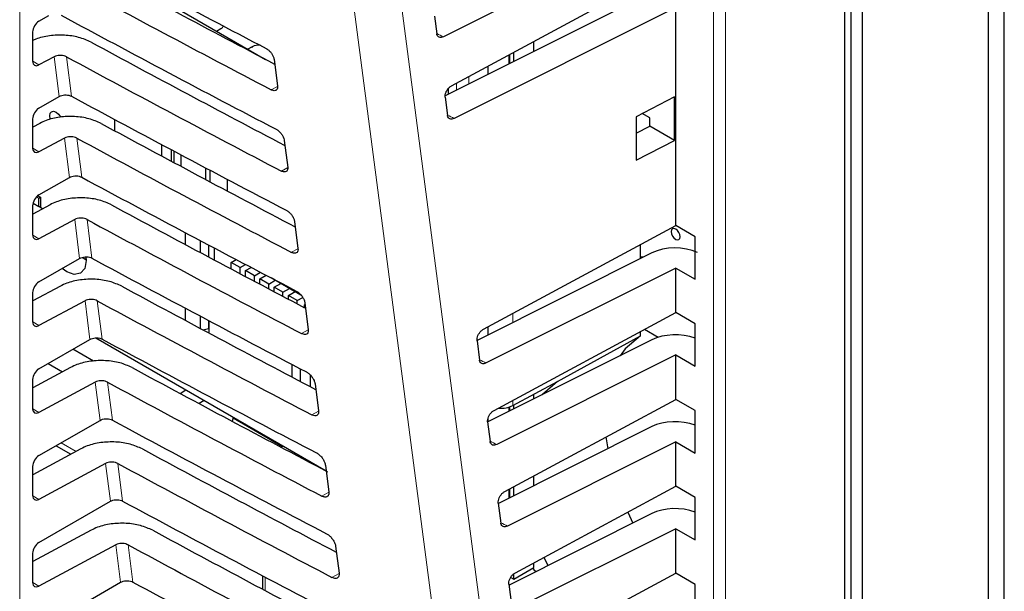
# Paper-space layout 'Blatt2' of a CAD drawing. Header units: millimetres. Extents: x 5 to 418, y 2 to 292.
# Tile 25 of 64: x 111 to 138, y 149 to 166. Entities that reach past the tile are written whole.
import ezdxf

# ---------------------------------------------------------------- set-up
doc = ezdxf.new("R2010")
doc.units = ezdxf.units.MM

psp = doc.layouts.new('Blatt2')

# ---------------------------------------------------------------- linework, layer by layer
at = {"color": 7, "linetype": 'Continuous', "lineweight": 25}
for p, q in [((138.443, 94.249), (138.443, 179.577)), ((137.983, 179.312), (137.983, 93.983)), ((134.129, 90.656), (134.129, 178.883)), ((134.447, 90.717), (134.447, 178.496)), ((133.943, 90.447), (133.943, 178.215)), ((129.179, 168.365), (122.63, 165.085)), ((111.45, 168.012), (117.621, 164.449)), ((122.863, 163.707), (129.179, 167.111)), ((128.51, 166.343), (122.683, 163.426)), ((129.179, 165.915), (122.931, 162.786)), ((129.179, 159.762), (129.179, 165.915)), ((111.231, 165.526), (111.513, 165.689)), ((122.382, 165.67), (122.448, 165.168)), ((111.055, 164.4), (111.055, 165.223)), ((116.24, 165.247), (116.362, 165.318)), ((125.184, 164.678), (125.184, 164.958)), ((117.246, 164.807), (117.123, 164.737)), ((124.506, 164.338), (124.506, 164.592)), ((124.619, 164.395), (124.619, 164.653)), ((111.66, 164.525), (111.231, 164.294)), ((117.857, 164.455), (117.953, 163.692)), ((123.894, 164.032), (123.894, 164.263)), ((122.78, 163.474), (122.78, 163.638)), ((111.231, 163.076), (111.802, 163.406)), ((122.681, 163.381), (122.748, 162.869)), ((129.142, 163.391), (128.062, 162.831)), ((129.142, 162.166), (129.142, 163.391)), ((128.447, 162.798), (128.239, 162.922)), ((111.055, 161.95), (111.055, 162.774)), ((111.255, 162.646), (111.055, 162.538)), ((113.361, 162.758), (113.361, 162.44)), ((128.062, 162.831), (128.062, 161.604)), ((128.447, 162.567), (128.447, 162.798)), ((128.062, 162.367), (128.447, 162.567)), ((129.142, 162.166), (128.447, 162.567)), ((111.95, 162.231), (111.231, 161.845)), ((118.146, 162.166), (118.243, 161.404)), ((128.062, 161.604), (129.142, 162.166)), ((114.698, 161.722), (114.698, 162.045)), ((114.958, 161.907), (114.958, 161.582)), ((115.046, 161.535), (115.046, 161.86)), ((115.228, 161.763), (115.228, 161.438)), ((115.939, 161.059), (115.939, 161.387)), ((116.045, 161.331), (116.045, 161.002)), ((111.231, 160.627), (112.09, 161.123)), ((116.54, 161.07), (116.54, 160.739)), ((111.165, 160.574), (111.228, 160.538)), ((111.2, 160.606), (111.273, 160.564)), ((111.228, 160.538), (111.273, 160.564)), ((111.228, 160.302), (111.228, 160.538)), ((111.273, 160.564), (111.273, 160.276)), ((111.545, 160.352), (111.055, 160.088)), ((111.055, 159.5), (111.055, 160.324)), ((111.064, 160.396), (111.228, 160.302)), ((111.336, 160.24), (111.228, 160.302)), ((112.24, 159.937), (111.231, 159.395)), ((118.436, 159.878), (118.532, 159.115)), ((123.762, 156.843), (129.179, 159.762)), ((129.725, 159.447), (129.179, 159.762)), ((115.354, 159.566), (115.354, 159.231)), ((115.781, 159.004), (115.781, 159.34)), ((129.725, 158.251), (129.725, 159.447)), ((116.01, 159.219), (116.01, 158.882)), ((116.17, 159.134), (116.17, 158.797)), ((128.19, 158.834), (128.19, 159.229)), ((111.231, 158.177), (112.379, 158.839)), ((112.468, 158.863), (112.562, 158.796)), ((116.653, 158.725), (116.792, 158.806)), ((128.51, 158.994), (123.58, 156.526)), ((116.653, 158.54), (116.653, 158.725)), ((116.9, 158.583), (116.653, 158.725)), ((116.9, 158.583), (117.051, 158.67)), ((116.9, 158.408), (116.9, 158.583)), ((117.056, 158.493), (117.214, 158.584)), ((117.056, 158.326), (117.056, 158.493)), ((117.304, 158.35), (117.056, 158.493)), ((129.179, 158.566), (123.833, 155.89)), ((129.179, 157.313), (129.179, 158.566)), ((129.179, 158.566), (129.725, 158.251)), ((117.304, 158.35), (117.473, 158.448)), ((117.304, 158.195), (117.304, 158.35)), ((117.459, 158.26), (117.636, 158.362)), ((117.707, 158.117), (117.459, 158.26)), ((117.459, 158.113), (117.459, 158.26)), ((117.707, 158.117), (117.89, 158.223)), ((117.89, 158.223), (117.78, 158.287)), ((117.89, 158.223), (117.89, 158.229)), ((117.916, 158.216), (118.609, 157.816)), ((111.835, 158.058), (111.055, 157.639)), ((117.707, 157.982), (117.707, 158.117)), ((117.862, 158.027), (118.046, 158.134)), ((117.862, 157.9), (117.862, 158.027)), ((118.11, 157.885), (117.862, 158.027)), ((118.046, 158.134), (118.046, 158.141)), ((118.293, 157.991), (118.046, 158.134)), ((118.11, 157.885), (118.293, 157.991)), ((118.293, 157.991), (118.293, 157.998)), ((111.055, 157.051), (111.055, 157.874)), ((112.53, 157.643), (111.231, 156.945)), ((118.11, 157.769), (118.11, 157.885)), ((118.265, 157.795), (118.449, 157.901)), ((118.513, 157.652), (118.265, 157.795)), ((118.265, 157.687), (118.265, 157.795)), ((118.449, 157.901), (118.449, 157.908)), ((118.621, 157.801), (118.449, 157.901)), ((118.513, 157.652), (118.665, 157.74)), ((118.513, 157.557), (118.513, 157.652)), ((115.354, 157.436), (115.354, 157.093)), ((118.718, 157.533), (118.731, 157.541)), ((118.718, 157.449), (118.718, 157.533)), ((118.725, 157.59), (118.822, 156.827)), ((115.781, 156.865), (115.781, 157.21)), ((116.01, 157.089), (116.01, 156.858)), ((124.061, 154.554), (129.179, 157.313)), ((129.725, 156.998), (129.179, 157.313)), ((115.858, 156.823), (116.01, 156.858)), ((116.006, 156.858), (116.018, 156.851)), ((116.01, 156.858), (116.018, 156.868)), ((116.018, 157.084), (116.018, 156.738)), ((123.894, 156.683), (123.894, 156.914)), ((128.682, 156.613), (128.296, 156.836)), ((129.725, 155.801), (129.725, 156.998)), ((111.231, 155.727), (112.667, 156.556)), ((112.832, 156.598), (119.325, 152.85)), ((128.51, 156.545), (123.881, 154.227)), ((125.851, 155.37), (128.19, 156.654)), ((128.19, 156.654), (128.19, 156.779)), ((112.768, 155.942), (112.185, 156.278)), ((123.58, 156.517), (123.651, 155.972)), ((129.179, 156.116), (124.134, 153.591)), ((129.179, 154.863), (129.179, 156.116)), ((129.179, 156.116), (129.725, 155.801)), ((112.125, 155.765), (111.055, 155.189)), ((111.49, 155.877), (111.897, 155.642)), ((118.369, 155.491), (118.369, 155.847)), ((118.608, 155.366), (118.608, 155.722)), ((111.055, 154.601), (111.055, 155.425)), ((118.873, 155.56), (118.873, 155.226)), ((112.82, 155.35), (111.231, 154.496)), ((119.015, 155.301), (119.111, 154.539)), ((124.586, 154.689), (125.851, 155.37)), ((115.209, 155.032), (115.371, 155.133)), ((125.184, 154.88), (125.184, 155.011)), ((115.888, 154.834), (115.744, 154.745)), ((124.361, 152.266), (129.179, 154.863)), ((124.506, 154.54), (124.506, 154.655)), ((124.619, 154.596), (124.619, 154.707)), ((129.725, 154.548), (129.179, 154.863)), ((116.686, 154.243), (116.712, 154.358)), ((116.708, 154.342), (118.098, 153.539)), ((123.894, 154.233), (123.894, 154.339)), ((129.725, 153.352), (129.725, 154.548)), ((111.231, 153.278), (112.956, 154.273)), ((123.879, 154.229), (123.952, 153.673)), ((128.51, 154.095), (124.181, 151.927)), ((111.713, 153.556), (112.128, 153.317)), ((118.115, 153.549), (118.057, 153.516)), ((129.179, 153.667), (124.435, 151.292)), ((129.179, 152.414), (129.179, 153.667)), ((129.179, 153.667), (129.725, 153.352)), ((112.415, 153.471), (111.055, 152.74)), ((111.055, 152.152), (111.055, 152.975)), ((113.109, 153.056), (111.231, 152.046)), ((119.304, 153.013), (119.4, 152.25)), ((125.184, 152.43), (125.184, 152.71)), ((124.619, 152.147), (124.619, 152.405)), ((124.66, 149.978), (129.179, 152.414)), ((129.725, 152.099), (129.179, 152.414)), ((124.506, 152.09), (124.506, 152.344)), ((129.725, 150.902), (129.725, 152.099)), ((111.231, 150.828), (113.244, 151.99)), ((124.179, 151.94), (124.253, 151.374)), ((128.51, 151.645), (124.481, 149.628)), ((127.827, 151.684), (127.974, 151.377)), ((112.704, 151.177), (111.055, 150.29)), ((129.179, 151.217), (124.736, 148.993)), ((129.179, 149.964), (129.179, 151.217)), ((129.179, 151.217), (129.725, 150.902)), ((113.399, 150.762), (111.231, 149.596)), ((119.593, 150.725), (119.69, 149.962)), ((111.055, 149.702), (111.055, 150.526)), ((125.184, 150.121), (125.184, 150.26)), ((125.467, 150.413), (125.577, 150.177)), ((117.531, 149.893), (117.531, 149.514)), ((124.619, 149.794), (125.184, 150.121)), ((124.619, 149.794), (124.619, 149.947)), ((124.96, 147.69), (129.179, 149.964)), ((125.205, 150.027), (125.165, 150.11)), ((125.239, 150.008), (125.205, 150.027)), ((129.725, 149.649), (129.179, 149.964)), ((111.231, 148.379), (113.532, 149.707)), ((124.478, 149.652), (124.554, 149.075)), ((124.53, 149.845), (124.619, 149.794)), ((129.725, 148.453), (129.725, 149.649))]:
    psp.add_line(p, q, dxfattribs=at)
at = {"color": 7, "linetype": 'Continuous', "lineweight": 18}
for p, q in [((110.689, 176.406), (110.689, 142.247)), ((130.241, 88.899), (130.241, 176.475)), ((130.585, 176.469), (130.585, 88.894)), ((117.246, 164.771), (117.246, 164.807)), ((111.055, 164.396), (111.231, 164.294)), ((111.802, 163.406), (111.66, 164.525)), ((112.007, 164.524), (112.147, 163.411)), ((124.477, 164.324), (124.477, 164.577)), ((123.001, 163.585), (123.001, 163.781)), ((123.351, 163.97), (123.351, 163.76)), ((117.954, 163.688), (117.78, 163.591)), ((112.09, 161.123), (111.95, 162.231)), ((112.297, 162.23), (112.436, 161.128)), ((111.055, 161.947), (111.231, 161.845)), ((118.243, 161.4), (118.065, 161.301)), ((112.379, 158.839), (112.24, 159.937)), ((112.587, 159.936), (112.724, 158.845)), ((111.055, 159.497), (111.231, 159.395)), ((118.532, 159.111), (118.35, 159.01)), ((112.667, 156.556), (112.53, 157.643)), ((112.876, 157.643), (113.013, 156.562)), ((124.586, 157.287), (124.586, 157.03)), ((111.055, 157.047), (111.231, 156.945)), ((118.822, 156.823), (118.635, 156.719)), ((112.956, 154.273), (112.82, 155.35)), ((113.166, 155.349), (113.301, 154.279)), ((111.055, 154.598), (111.231, 154.496)), ((124.477, 154.526), (124.477, 154.645)), ((124.586, 154.837), (124.586, 154.689)), ((119.111, 154.535), (118.92, 154.428)), ((111.86, 153.641), (112.279, 153.398)), ((113.244, 151.99), (113.109, 153.056)), ((113.456, 153.055), (113.59, 151.996)), ((111.055, 152.148), (111.231, 152.046)), ((119.401, 152.246), (119.204, 152.137)), ((124.477, 152.076), (124.477, 152.329)), ((113.532, 149.707), (113.399, 150.762)), ((113.746, 150.761), (113.878, 149.713)), ((119.69, 149.958), (119.489, 149.846)), ((111.055, 149.698), (111.231, 149.596)), ((117.605, 149.854), (117.605, 149.475))]:
    psp.add_line(p, q, dxfattribs=at)
at = {"color": 7, "linetype": 'Continuous', "lineweight": 18, "flags": 128}
for points in [[(121.373, 166.551), (123.143, 153.021), (124.912, 139.501)], [(123.584, 139.394), (123.386, 140.91), (122.592, 146.971), (120.044, 166.445)]]:
    psp.add_lwpolyline(points, dxfattribs=at)
at = {"color": 7, "linetype": 'Continuous', "lineweight": 25, "flags": 128}
for points in [[(111.553, 162.755), (111.548, 162.772), (111.534, 162.859), (111.548, 162.931), (111.587, 162.975), (111.645, 162.987), (111.714, 162.963), (111.783, 162.907), (111.841, 162.829), (111.845, 162.822)], [(129.179, 159.666), (129.131, 159.683), (129.091, 159.675), (129.063, 159.644), (129.054, 159.594), (129.063, 159.532), (129.091, 159.47), (129.131, 159.415), (129.179, 159.376), (129.228, 159.359), (129.268, 159.367), (129.296, 159.398), (129.305, 159.448), (129.296, 159.509), (129.268, 159.572), (129.228, 159.627), (129.179, 159.666)], [(112.555, 158.879), (112.562, 158.775), (112.52, 158.557), (112.402, 158.42), (112.224, 158.386), (112.014, 158.459), (111.883, 158.553)], [(128.263, 158.87), (128.235, 158.875), (128.19, 158.873)], [(128.19, 156.654), (127.76, 156.292), (127.612, 156.095)], [(125.851, 155.37), (125.422, 155.003), (125.416, 154.996)], [(127.214, 153.804), (127.245, 153.578), (127.263, 153.471)]]:
    psp.add_lwpolyline(points, dxfattribs=at)
at = {"color": 7, "linetype": 'Continuous', "lineweight": 25}
for centre, radius, start, end in [((116.296, 165.448), 0.146, 296.9986, 336.5984), ((117.42, 164.476), 0.375, 83.0933, 117.6926)]:
    psp.add_arc(centre, radius, start, end, dxfattribs=at)
for centre, major_axis, ratio, start_param, end_param in [((453.684, 386.088), (500.587, 7.703), 0.587275, 3.950946, 3.967413), ((452.037, 369.67), (497.046, -7.384), 0.567125, 3.968584, 3.983526), ((452.035, 369.669), (498.055, -7.399), 0.567125, 3.968582, 3.985126), ((453.684, 383.638), (500.185, 7.697), 0.587275, 3.950986, 3.967453), ((111.234, 165.324), (0.128, 0.215), 0.587369, 0.811807, 2.36515), ((452.037, 367.22), (496.644, -7.378), 0.567125, 3.968625, 3.983579), ((111.234, 164.5), (0.128, 0.215), 0.587369, 2.36515, 3.918493), ((452.036, 367.219), (497.653, -7.393), 0.567125, 3.968623, 3.985166), ((453.683, 381.188), (499.784, 7.691), 0.587275, 3.951027, 3.967493), ((111.234, 162.874), (0.128, 0.215), 0.587369, 0.811807, 2.36515), ((452.038, 364.771), (496.243, -7.372), 0.567125, 3.968666, 3.983632), ((452.036, 364.77), (497.252, -7.387), 0.567125, 3.968664, 3.985207), ((111.234, 162.05), (0.128, 0.215), 0.587369, 2.36515, 3.918493), ((453.682, 378.738), (499.382, 7.684), 0.587275, 3.951067, 3.967532), ((111.234, 160.424), (0.128, 0.215), 0.587369, 0.811807, 2.36515), ((452.039, 362.322), (495.842, -7.366), 0.567125, 3.968707, 3.983625), ((452.037, 362.321), (496.851, -7.381), 0.567125, 3.968705, 3.985247), ((111.234, 159.601), (0.128, 0.215), 0.587369, 2.36515, 3.918493), ((129.179, 158.566), (1, -0.015), 0.567125, 0.91581, 2.312261), ((453.682, 376.288), (498.981, 7.678), 0.587275, 3.951108, 3.967572), ((111.234, 157.975), (0.128, 0.215), 0.587369, 0.811807, 2.36515), ((452.039, 359.873), (495.44, -7.36), 0.567125, 3.968748, 3.983739), ((452.038, 359.872), (496.449, -7.375), 0.567125, 3.968746, 3.985287), ((111.234, 157.151), (0.128, 0.215), 0.587369, 2.36515, 3.918493), ((453.681, 373.838), (498.58, 7.672), 0.587275, 3.951149, 3.967612), ((129.179, 156.116), (1, -0.015), 0.567125, 1.002162, 2.312261), ((111.234, 155.525), (0.128, 0.215), 0.587369, 0.811807, 2.36515), ((452.04, 357.423), (495.039, -7.354), 0.567125, 3.968789, 3.983923), ((452.038, 357.422), (496.048, -7.369), 0.567125, 3.968787, 3.985327), ((111.234, 154.701), (0.128, 0.215), 0.587369, 2.36515, 3.918493), ((124.239, 154.897), (0.5, -0.007), 0.567125, 4.595546, 5.48876), ((453.68, 371.388), (498.178, 7.666), 0.587275, 3.951189, 3.967652), ((129.179, 153.667), (1, -0.015), 0.567125, 1.002162, 2.312261), ((111.234, 153.075), (0.128, 0.215), 0.587369, 0.811807, 2.36515), ((452.041, 354.974), (494.637, -7.348), 0.567125, 3.96883, 3.983847), ((452.039, 354.973), (495.646, -7.363), 0.567125, 3.968828, 3.985368), ((111.234, 152.252), (0.128, 0.215), 0.587369, 2.36515, 3.918493), ((453.68, 368.938), (497.777, 7.66), 0.587275, 3.95123, 3.967692), ((129.179, 151.217), (1, -0.015), 0.567125, 1.002162, 2.312261), ((452.041, 352.525), (494.236, -7.342), 0.567125, 3.968872, 3.983901), ((111.234, 150.626), (0.128, 0.215), 0.587369, 0.811807, 2.36515), ((452.04, 352.524), (495.245, -7.357), 0.567125, 3.96887, 3.985408), ((111.234, 149.802), (0.128, 0.215), 0.587369, 2.36515, 3.918493), ((453.679, 366.488), (497.375, 7.654), 0.587275, 3.951271, 3.967733)]:
    psp.add_ellipse(centre, major_axis=major_axis, ratio=ratio, start_param=start_param, end_param=end_param, dxfattribs=at)
at = {"color": 7, "linetype": 'Continuous', "lineweight": 18}
for centre, major_axis, start_param, end_param in [((452.035, 372.302), (496.25, -7.372), 3.994476, 3.994971), ((452.036, 369.853), (495.848, -7.366), 3.994567, 3.995062), ((452.038, 362.505), (494.644, -7.348), 3.99484, 3.995336), ((452.038, 360.056), (494.243, -7.342), 3.994931, 3.995428), ((452.039, 357.607), (493.841, -7.336), 3.995023, 3.99552)]:
    psp.add_ellipse(centre, major_axis=major_axis, ratio=0.567125, start_param=start_param, end_param=end_param, dxfattribs=at)
at = {"color": 7, "linetype": 'Continuous', "lineweight": 25}
for points, knots in [([(112.699, 164.935), (112.587, 164.985), (112.365, 165.084), (111.946, 165.144), (111.525, 165.126), (111.221, 165.058), (111.084, 164.993), (111.055, 164.98)], [0, 0, 0, 0, 0.232728, 0.465407, 0.699402, 0.935967, 1, 1, 1, 1]), ([(122.63, 165.085), (122.609, 165.077), (122.566, 165.061), (122.511, 165.068), (122.469, 165.1), (122.452, 165.139), (122.448, 165.164), (122.448, 165.168)], [0, 0, 0, 0, 0.239249, 0.478535, 0.717124, 0.954269, 1, 1, 1, 1]), ([(117.635, 164.759), (117.643, 164.754), (117.663, 164.743), (117.693, 164.721), (117.725, 164.693), (117.756, 164.66), (117.784, 164.625), (117.808, 164.588), (117.829, 164.549), (117.844, 164.511), (117.853, 164.479), (117.856, 164.461), (117.857, 164.455)], [0, 0, 0, 0, 0.081006, 0.185646, 0.293285, 0.398574, 0.50686, 0.61319, 0.722553, 0.829667, 0.939866, 1, 1, 1, 1]), ([(112.007, 164.524), (111.985, 164.534), (111.94, 164.554), (111.857, 164.566), (111.772, 164.562), (111.705, 164.546), (111.672, 164.53), (111.66, 164.525)], [0, 0, 0, 0, 0.218786, 0.437527, 0.6575, 0.879897, 1, 1, 1, 1]), ([(117.953, 163.692), (117.954, 163.683), (117.957, 163.652), (117.947, 163.607), (117.913, 163.572), (117.862, 163.563), (117.814, 163.575), (117.786, 163.589), (117.78, 163.591)], [0, 0, 0, 0, 0.085694, 0.302602, 0.518153, 0.731571, 0.94344, 1, 1, 1, 1]), ([(122.681, 163.381), (122.681, 163.404), (122.679, 163.449), (122.703, 163.527), (122.744, 163.6), (122.8, 163.666), (122.842, 163.693), (122.863, 163.707)], [0, 0, 0, 0, 0.198383, 0.396754, 0.5955, 0.795307, 1, 1, 1, 1]), ([(111.802, 163.406), (111.824, 163.416), (111.869, 163.438), (111.954, 163.451), (112.039, 163.448), (112.105, 163.432), (112.137, 163.416), (112.147, 163.411)], [0, 0, 0, 0, 0.223628, 0.447269, 0.670232, 0.891772, 1, 1, 1, 1]), ([(112.988, 162.642), (112.877, 162.691), (112.655, 162.79), (112.236, 162.85), (111.813, 162.833), (111.478, 162.753), (111.313, 162.674), (111.255, 162.646)], [0, 0, 0, 0, 0.21879, 0.437535, 0.657513, 0.879911, 1, 1, 1, 1]), ([(122.931, 162.786), (122.909, 162.778), (122.867, 162.762), (122.812, 162.769), (122.77, 162.801), (122.753, 162.84), (122.749, 162.865), (122.748, 162.869)], [0, 0, 0, 0, 0.239268, 0.478552, 0.717126, 0.954269, 1, 1, 1, 1]), ([(117.919, 162.479), (117.928, 162.474), (117.959, 162.456), (118.014, 162.411), (118.074, 162.341), (118.12, 162.262), (118.141, 162.202), (118.145, 162.173), (118.146, 162.166)], [0, 0, 0, 0, 0.084717, 0.29692, 0.510421, 0.726047, 0.94327, 1, 1, 1, 1]), ([(112.297, 162.23), (112.274, 162.24), (112.23, 162.26), (112.146, 162.272), (112.062, 162.268), (111.995, 162.252), (111.962, 162.237), (111.95, 162.231)], [0, 0, 0, 0, 0.218786, 0.437527, 0.657517, 0.879915, 1, 1, 1, 1]), ([(118.243, 161.404), (118.244, 161.394), (118.246, 161.362), (118.236, 161.315), (118.201, 161.28), (118.148, 161.271), (118.099, 161.284), (118.071, 161.298), (118.065, 161.301)], [0, 0, 0, 0, 0.089102, 0.305982, 0.521493, 0.734884, 0.946731, 1, 1, 1, 1]), ([(112.09, 161.123), (112.113, 161.133), (112.157, 161.155), (112.242, 161.168), (112.328, 161.165), (112.394, 161.149), (112.425, 161.133), (112.436, 161.128)], [0, 0, 0, 0, 0.223632, 0.44728, 0.670257, 0.891794, 1, 1, 1, 1]), ([(113.278, 160.348), (113.167, 160.397), (112.944, 160.496), (112.526, 160.556), (112.103, 160.539), (111.767, 160.459), (111.603, 160.38), (111.545, 160.352)], [0, 0, 0, 0, 0.218795, 0.437547, 0.657534, 0.879939, 1, 1, 1, 1]), ([(118.202, 160.198), (118.212, 160.193), (118.244, 160.175), (118.301, 160.128), (118.363, 160.056), (118.41, 159.975), (118.43, 159.914), (118.435, 159.884), (118.436, 159.878)], [0, 0, 0, 0, 0.088007, 0.300232, 0.513774, 0.729433, 0.946674, 1, 1, 1, 1]), ([(112.587, 159.936), (112.564, 159.946), (112.52, 159.966), (112.436, 159.978), (112.352, 159.975), (112.284, 159.959), (112.251, 159.943), (112.24, 159.937)], [0, 0, 0, 0, 0.218798, 0.437552, 0.657528, 0.879931, 1, 1, 1, 1]), ([(118.532, 159.115), (118.533, 159.105), (118.536, 159.072), (118.525, 159.024), (118.489, 158.988), (118.434, 158.979), (118.384, 158.993), (118.355, 159.007), (118.35, 159.01)], [0, 0, 0, 0, 0.092324, 0.30917, 0.524661, 0.738015, 0.949851, 1, 1, 1, 1]), ([(112.379, 158.839), (112.401, 158.85), (112.446, 158.871), (112.531, 158.885), (112.616, 158.882), (112.682, 158.866), (112.714, 158.85), (112.724, 158.845)], [0, 0, 0, 0, 0.223623, 0.447298, 0.670271, 0.891819, 1, 1, 1, 1]), ([(113.568, 158.054), (113.457, 158.103), (113.234, 158.202), (112.816, 158.262), (112.393, 158.245), (112.057, 158.165), (111.893, 158.086), (111.835, 158.058)], [0, 0, 0, 0, 0.218802, 0.437559, 0.657549, 0.87996, 1, 1, 1, 1]), ([(112.876, 157.643), (112.854, 157.652), (112.81, 157.672), (112.726, 157.684), (112.641, 157.681), (112.574, 157.665), (112.541, 157.649), (112.53, 157.643)], [0, 0, 0, 0, 0.218801, 0.437554, 0.657545, 0.879949, 1, 1, 1, 1]), ([(118.486, 157.918), (118.496, 157.912), (118.53, 157.893), (118.588, 157.845), (118.651, 157.771), (118.699, 157.688), (118.72, 157.626), (118.724, 157.596), (118.725, 157.59)], [0, 0, 0, 0, 0.0911303, 0.3033836, 0.5169597, 0.732649, 0.9499092, 1, 1, 1, 1]), ([(118.822, 156.827), (118.823, 156.816), (118.825, 156.781), (118.813, 156.733), (118.776, 156.696), (118.72, 156.688), (118.669, 156.702), (118.64, 156.716), (118.635, 156.719)], [0, 0, 0, 0, 0.095376, 0.312223, 0.527667, 0.740993, 0.95282, 1, 1, 1, 1]), ([(123.58, 156.517), (123.579, 156.539), (123.578, 156.584), (123.602, 156.662), (123.643, 156.736), (123.698, 156.801), (123.74, 156.829), (123.762, 156.843)], [0, 0, 0, 0, 0.198363, 0.396732, 0.595466, 0.79527, 1, 1, 1, 1]), ([(112.667, 156.556), (112.689, 156.567), (112.734, 156.588), (112.819, 156.602), (112.904, 156.599), (112.97, 156.583), (113.002, 156.567), (113.013, 156.562)], [0, 0, 0, 0, 0.223646, 0.447307, 0.670284, 0.891841, 1, 1, 1, 1]), ([(113.858, 155.76), (113.746, 155.81), (113.524, 155.909), (113.106, 155.968), (112.683, 155.951), (112.347, 155.872), (112.183, 155.792), (112.125, 155.765)], [0, 0, 0, 0, 0.218807, 0.437569, 0.65757, 0.879984, 1, 1, 1, 1]), ([(123.833, 155.89), (123.812, 155.881), (123.77, 155.865), (123.714, 155.872), (123.673, 155.904), (123.656, 155.943), (123.652, 155.968), (123.651, 155.972)], [0, 0, 0, 0, 0.239269, 0.478569, 0.71717, 0.954311, 1, 1, 1, 1]), ([(118.769, 155.638), (118.78, 155.632), (118.815, 155.612), (118.875, 155.562), (118.94, 155.486), (118.988, 155.4), (119.009, 155.338), (119.014, 155.307), (119.015, 155.301)], [0, 0, 0, 0, 0.094103, 0.3063742, 0.5199809, 0.7356919, 0.9529581, 1, 1, 1, 1]), ([(113.166, 155.349), (113.144, 155.359), (113.099, 155.378), (113.016, 155.39), (112.931, 155.387), (112.864, 155.371), (112.831, 155.355), (112.82, 155.35)], [0, 0, 0, 0, 0.218806, 0.437566, 0.657561, 0.879985, 1, 1, 1, 1]), ([(112.956, 154.273), (112.978, 154.284), (113.023, 154.305), (113.107, 154.319), (113.193, 154.316), (113.259, 154.3), (113.291, 154.284), (113.301, 154.279)], [0, 0, 0, 0, 0.223634, 0.44732, 0.670304, 0.891862, 1, 1, 1, 1]), ([(119.111, 154.539), (119.112, 154.527), (119.115, 154.491), (119.102, 154.442), (119.064, 154.405), (119.006, 154.396), (118.954, 154.411), (118.925, 154.425), (118.92, 154.428)], [0, 0, 0, 0, 0.0983, 0.315106, 0.530537, 0.743834, 0.955643, 1, 1, 1, 1]), ([(123.879, 154.229), (123.879, 154.251), (123.877, 154.296), (123.901, 154.374), (123.942, 154.448), (123.998, 154.513), (124.04, 154.541), (124.061, 154.554)], [0, 0, 0, 0, 0.198381, 0.396743, 0.595487, 0.795291, 1, 1, 1, 1]), ([(114.147, 153.466), (114.036, 153.516), (113.814, 153.615), (113.395, 153.674), (112.972, 153.657), (112.637, 153.578), (112.472, 153.499), (112.415, 153.471)], [0, 0, 0, 0, 0.218814, 0.437583, 0.657589, 0.880009, 1, 1, 1, 1]), ([(124.134, 153.591), (124.113, 153.582), (124.071, 153.566), (124.015, 153.573), (123.974, 153.605), (123.956, 153.644), (123.953, 153.669), (123.952, 153.673)], [0, 0, 0, 0, 0.2392833, 0.4785721, 0.7171539, 0.9543116, 1, 1, 1, 1]), ([(119.053, 153.358), (119.058, 153.355), (119.07, 153.349), (119.093, 153.333), (119.124, 153.311), (119.16, 153.278), (119.195, 153.24), (119.226, 153.2), (119.253, 153.157), (119.275, 153.114), (119.292, 153.071), (119.301, 153.037), (119.303, 153.019), (119.304, 153.013)], [0, 0, 0, 0, 0.048209, 0.096705, 0.201392, 0.309085, 0.414452, 0.522804, 0.6292, 0.738654, 0.84579, 0.95603, 1, 1, 1, 1]), ([(113.456, 153.055), (113.434, 153.065), (113.389, 153.085), (113.305, 153.097), (113.221, 153.093), (113.154, 153.077), (113.121, 153.061), (113.109, 153.056)], [0, 0, 0, 0, 0.218813, 0.43758, 0.657593, 0.880001, 1, 1, 1, 1]), ([(119.4, 152.25), (119.401, 152.244), (119.402, 152.232), (119.403, 152.209), (119.399, 152.182), (119.388, 152.154), (119.371, 152.132), (119.349, 152.117), (119.322, 152.109), (119.291, 152.108), (119.256, 152.115), (119.227, 152.126), (119.209, 152.134), (119.204, 152.137)], [0, 0, 0, 0, 0.050271, 0.100831, 0.207701, 0.317712, 0.423897, 0.533208, 0.638353, 0.746582, 0.851005, 0.958466, 1, 1, 1, 1]), ([(124.179, 151.94), (124.178, 151.963), (124.177, 152.008), (124.201, 152.086), (124.242, 152.159), (124.297, 152.225), (124.339, 152.252), (124.361, 152.266)], [0, 0, 0, 0, 0.198361, 0.396722, 0.595453, 0.795255, 1, 1, 1, 1]), ([(113.244, 151.99), (113.266, 152.001), (113.311, 152.022), (113.396, 152.035), (113.481, 152.032), (113.547, 152.016), (113.579, 152.001), (113.59, 151.996)], [0, 0, 0, 0, 0.223657, 0.4473276, 0.6703155, 0.8918845, 1, 1, 1, 1]), ([(114.437, 151.173), (114.326, 151.222), (114.103, 151.321), (113.685, 151.381), (113.262, 151.364), (112.927, 151.284), (112.762, 151.205), (112.704, 151.177)], [0, 0, 0, 0, 0.2188195, 0.437593, 0.6576064, 0.8800337, 1, 1, 1, 1]), ([(124.435, 151.292), (124.414, 151.283), (124.372, 151.267), (124.316, 151.274), (124.275, 151.306), (124.257, 151.345), (124.254, 151.37), (124.253, 151.374)], [0, 0, 0, 0, 0.239266, 0.478573, 0.717154, 0.954312, 1, 1, 1, 1]), ([(119.336, 151.078), (119.348, 151.071), (119.386, 151.049), (119.449, 150.996), (119.516, 150.916), (119.567, 150.826), (119.588, 150.762), (119.593, 150.73), (119.593, 150.725)], [0, 0, 0, 0, 0.099629, 0.311946, 0.52561, 0.741386, 0.958695, 1, 1, 1, 1]), ([(113.746, 150.761), (113.723, 150.771), (113.679, 150.791), (113.595, 150.803), (113.511, 150.799), (113.444, 150.783), (113.411, 150.768), (113.399, 150.762)], [0, 0, 0, 0, 0.218822, 0.437592, 0.657607, 0.880038, 1, 1, 1, 1]), ([(119.69, 149.962), (119.691, 149.95), (119.694, 149.911), (119.68, 149.859), (119.639, 149.821), (119.578, 149.813), (119.524, 149.828), (119.494, 149.844), (119.489, 149.846)], [0, 0, 0, 0, 0.103711, 0.320482, 0.535858, 0.749111, 0.960898, 1, 1, 1, 1]), ([(124.478, 149.652), (124.478, 149.675), (124.476, 149.72), (124.5, 149.797), (124.541, 149.871), (124.597, 149.937), (124.639, 149.964), (124.66, 149.978)], [0, 0, 0, 0, 0.198361, 0.396727, 0.595445, 0.795255, 1, 1, 1, 1]), ([(113.532, 149.707), (113.555, 149.718), (113.6, 149.739), (113.684, 149.752), (113.77, 149.749), (113.836, 149.733), (113.868, 149.718), (113.878, 149.713)], [0, 0, 0, 0, 0.223665, 0.447342, 0.670341, 0.891912, 1, 1, 1, 1])]:
    psp.add_open_spline(points, degree=3, knots=knots, dxfattribs=at)

doc.saveas('drawing.dxf')
